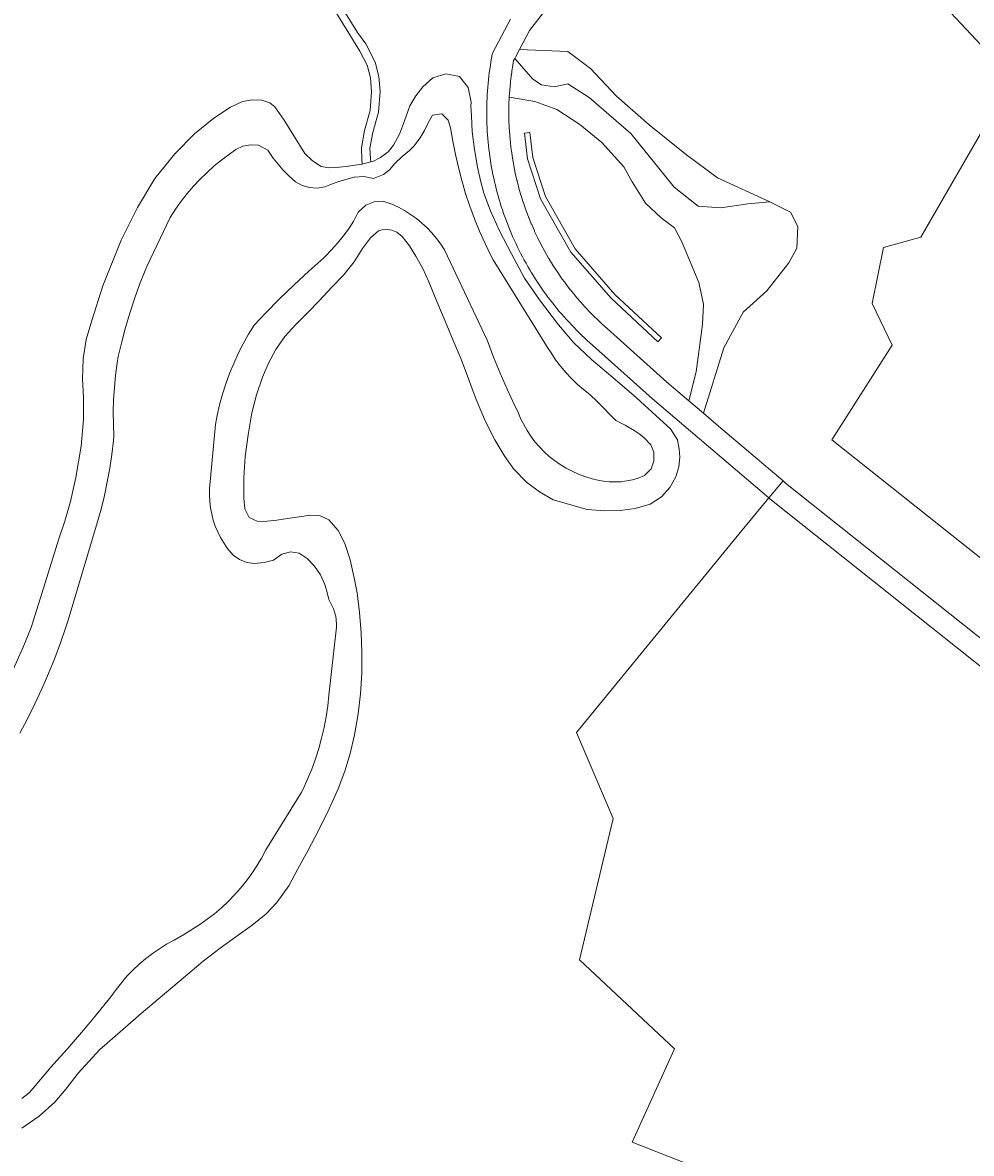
# Model space of a CAD drawing. Header units: metres. Extents: x 152737 to 157444, y 374779 to 378487.
# Tile 43 of 95: x 154025 to 154199, y 377407 to 377615. Entities that reach past the tile are written whole.
import ezdxf
from ezdxf.enums import TextEntityAlignment as Align

# ---------------------------------------------------------------- set-up
doc = ezdxf.new("R2010")
doc.units = ezdxf.units.M
for name, color, linetype, lineweight in [('B-XX-GR-BEPLANTING_CULTUUR_BOSPLANTSOEN-GV', 90, 'Continuous', 18), ('B-XX-OG-TERREIN_CULTUURSCHEIDING-GV', 7, 'Continuous', 18), ('B-XX-OG-TERREIN_ONBEGROEID-GV', 7, 'Continuous', 18), ('B-XX-OG-TOPOGRAFIE-T18', 10, 'Continuous', 18), ('B-XX-OG-WATER-GV', 130, 'Continuous', 18), ('B-XX-OG-WATER_SLOOT-GV', 120, 'Continuous', 18), ('B-XX-OG-WEG-GV', 7, 'Continuous', 18)]:
    doc.layers.add(name, color=color, linetype=linetype, lineweight=lineweight)
doc.layers.add('B-XX-OG-TOPOGRAFIE-S @ 0.001', color=7, linetype='Continuous')
doc.styles.add('NLCS-ISO-M-T18', font='NLCS-ISO.ttf', dxfattribs={"height": 1.8})

# ---------------------------------------------------------------- blocks, each defined once
blk = doc.blocks.new('SAL-ONBEKEND SYMBOOL-SO')
at = {"color": 0, "linetype": 'ByBlock', "lineweight": -2, "const_width": 0.275, "flags": 128}
for points in [[(-0.875, 0.875), (0, 0)], [(-0.875, -0.875), (0, 0)], [(0, 0), (0.875, 0.875)], [(0, 0), (0.875, -0.875)]]:
    blk.add_lwpolyline(points, dxfattribs=at)
at = {"layer": 'Defpoints', "color": 0, "linetype": 'ByBlock', "lineweight": -2}
blk.add_point((0, 0), dxfattribs=at)

msp = doc.modelspace()

# ---------------------------------------------------------------- linework, layer by layer
at = {"layer": 'B-XX-GR-BEPLANTING_CULTUUR_BOSPLANTSOEN-GV'}
for points in [[(154114.103, 377598.568), (154114.104, 377598.526), (154114.121, 377597.158), (154114.176, 377595.75), (154114.263, 377594.419), (154114.268, 377594.343), (154114.278, 377594.233), (154114.396, 377592.975), (154114.399, 377592.939), (154114.404, 377592.899), (154114.555, 377591.633), (154114.566, 377591.539), (154114.578, 377591.461), (154114.768, 377590.171), (154114.772, 377590.145), (154114.775, 377590.13), (154115.014, 377588.756), (154115.294, 377587.374), (154115.6, 377586.045), (154115.61, 377586), (154115.629, 377585.928), (154115.952, 377584.677), (154115.963, 377584.636), (154115.974, 377584.596), (154116.337, 377583.336), (154116.353, 377583.281), (154116.364, 377583.245), (154116.768, 377581.968), (154116.778, 377581.937), (154116.787, 377581.91), (154117.052, 377581.132), (154117.239, 377580.605), (154117.242, 377580.596), (154117.717, 377579.336), (154117.72, 377579.328), (154117.736, 377579.285), (154117.77, 377579.203), (154118.244, 377578.039), (154118.268, 377577.98), (154118.31, 377577.885), (154118.815, 377576.735), (154118.835, 377576.689), (154118.856, 377576.644), (154119.401, 377575.489), (154119.436, 377575.414), (154119.467, 377575.352), (154120.049, 377574.198), (154120.071, 377574.155), (154120.084, 377574.131), (154120.737, 377572.917), (154120.739, 377572.914), (154120.743, 377572.907), (154121.424, 377571.72), (154121.441, 377571.691), (154121.472, 377571.64), (154122.144, 377570.538), (154122.175, 377570.487), (154122.226, 377570.408), (154122.876, 377569.403), (154122.94, 377569.304), (154122.998, 377569.22), (154123.682, 377568.223), (154123.738, 377568.141), (154123.774, 377568.091), (154124.517, 377567.068), (154124.566, 377567), (154124.592, 377566.967), (154125.415, 377565.893), (154125.424, 377565.882), (154125.444, 377565.857), (154126.294, 377564.809), (154126.312, 377564.787), (154126.343, 377564.751), (154127.181, 377563.772), (154127.229, 377563.716), (154127.284, 377563.655), (154128.141, 377562.707), (154128.174, 377562.67), (154128.209, 377562.633), (154129.136, 377561.661), (154129.147, 377561.65), (154129.154, 377561.643), (154130.097, 377560.705), (154130.107, 377560.695), (154130.146, 377560.656), (154130.164, 377560.639), (154130.173, 377560.631), (154131.137, 377559.722), (154131.172, 377559.689), (154131.249, 377559.621), (154132.224, 377558.75), (154143.231, 377548.885), (154147.289, 377545.428), (154148.597, 377550.764), (154149.784, 377559.464), (154149.982, 377563.221), (154149.124, 377567.241), (154145.983, 377574.738), (154144.603, 377577.3), (154142.171, 377579.139), (154139.278, 377581.832), (154136.846, 377585.774), (154135.269, 377588.532), (154131.259, 377592.999), (154127.183, 377596.349), (154122.976, 377599.108), (154118.901, 377600.553), (154114.182, 377601.386), (154114.179, 377601.314), (154114.125, 377600.013), (154114.124, 377599.977), (154114.123, 377599.939), (154114.104, 377598.639)], [(154117.52, 377590.009), (154116.973, 377594.754), (154117.967, 377594.868), (154118.502, 377590.225), (154120.878, 377583.049), (154126.341, 377573.404), (154133.65, 377565.011), (154142.238, 377557.028), (154141.558, 377556.296), (154132.93, 377564.315), (154125.521, 377572.824), (154119.96, 377582.641)]]:
    msp.add_lwpolyline(points, close=True, dxfattribs=at)
at = {"layer": 'B-XX-OG-TERREIN_CULTUURSCHEIDING-GV'}
for points in [[(154203.43, 377694.111), (154178.165, 377667.457), (154168.19, 377655.658), (154167.47, 377653.07), (154166.98, 377649.938), (154167.967, 377646.888), (154169.496, 377644.176), (154177.265, 377635.825), (154192.845, 377619.837), (154209.387, 377602.168)], [(154209.387, 377602.168), (154192.845, 377619.837), (154177.265, 377635.825), (154169.496, 377644.176), (154167.967, 377646.888), (154166.98, 377649.938), (154167.47, 377653.07), (154168.19, 377655.658), (154178.165, 377667.457), (154203.43, 377694.111)], [(154022.747, 377495.937), (154024.624, 377500.044), (154026.058, 377503.646), (154028.138, 377510.14), (154031.21, 377519.986), (154032.313, 377523.264), (154033.363, 377526.862), (154034.287, 377531.323), (154035.318, 377537.067), (154035.725, 377541.958), (154035.737, 377546.036), (154035.574, 377549.472), (154035.655, 377553.167), (154036.231, 377556.702), (154037.247, 377560.222), (154039.298, 377566.59), (154042.688, 377575.043), (154045.653, 377581.032), (154048.873, 377586.362), (154052.539, 377590.923), (154056.164, 377594.608), (154059.715, 377597.47), (154062.846, 377599.544), (154065.008, 377600.54), (154066.804, 377600.845), (154068.584, 377600.808), (154070.038, 377600.312), (154070.967, 377599.577), (154072.69, 377597.14), (154074.783, 377593.759), (154076.518, 377590.976), (154077.919, 377589.628), (154079.496, 377588.592), (154080.912, 377588.36), (154082.888, 377588.485), (154084.132, 377588.607), (154086.999, 377589.019), (154087.101, 377589.043), (154087.038, 377589.918), (154086.935, 377592.057), (154087.527, 377595.213), (154088.539, 377598.898), (154088.822, 377602.387), (154088.602, 377604.924), (154088.009, 377607.244), (154086.659, 377609.862), (154084.592, 377613.165), (154080.479, 377619.867)], [(154082.902, 377618.628), (154086.226, 377613.277), (154087.722, 377611.208), (154089.468, 377607.795), (154090.135, 377605.185), (154090.377, 377602.392), (154090.072, 377598.628), (154089.039, 377594.864), (154088.492, 377591.95), (154088.582, 377590.083), (154088.692, 377589.424), (154089.037, 377589.506), (154090.449, 377590.263), (154091.877, 377591.32), (154092.832, 377592.493), (154093.943, 377594.567), (154094.9, 377596.994), (154095.88, 377599.758), (154096.936, 377601.602), (154098.256, 377603.267), (154100.105, 377604.913), (154102.516, 377605.669), (154104.993, 377605.174), (154106.592, 377603.128), (154107.152, 377600.468), (154107.094, 377599.785), (154107.227, 377597.943), (154107.376, 377595.06), (154107.801, 377591.702), (154108.354, 377588.485), (154108.858, 377586.004), (154109.493, 377583.663), (154110.725, 377580.403), (154112.379, 377576.725), (154114.571, 377572.481), (154116.969, 377567.999), (154119.774, 377564.005), (154123.225, 377559.428), (154126.096, 377556.085), (154129.33, 377553.01), (154133.238, 377549.73), (154137.63, 377545.944), (154141.231, 377542.686), (154143.912, 377540.278), (154145.167, 377538.209), (154145.505, 377536.513), (154145.641, 377535.061), (154145.417, 377533.246), (154144.889, 377531.429), (154143.741, 377529.435), (154142.243, 377527.715), (154140.138, 377526.384), (154137.409, 377525.573), (154134.639, 377525.208), (154131.812, 377525.171), (154128.506, 377525.38), (154122.261, 377527.175), (154119.761, 377528.682), (154117.348, 377530.409), (154115.048, 377532.838), (154113.349, 377535.148), (154111.516, 377538.256), (154109.784, 377541.607), (154108.066, 377545.685), (154106.669, 377549.449), (154105.308, 377553.075), (154103.829, 377556.555), (154102.383, 377560.127), (154100.832, 377563.736), (154099.383, 377567.351), (154098.24, 377569.782), (154096.961, 377572.062), (154095.781, 377573.963), (154094.425, 377575.675), (154093.455, 377576.472), (154092.537, 377576.886), (154091.312, 377577.056), (154090.779, 377576.921), (154090.059, 377576.739), (154088.625, 377575.422), (154087.146, 377573.459), (154085.598, 377571.053), (154083.615, 377568.547), (154081.51, 377566.365), (154079.149, 377563.87), (154077.065, 377561.697), (154074.88, 377559.513), (154072.822, 377557.252), (154071.154, 377554.852), (154069.882, 377552.463), (154068.713, 377549.811), (154067.583, 377546.529), (154066.734, 377543.192), (154066.041, 377539.133), (154065.508, 377535.179), (154065.289, 377531.209), (154065.27, 377527.515), (154065.441, 377525.517), (154066.274, 377523.901), (154067.843, 377523.198), (154069.57, 377523.245), (154071.383, 377523.458), (154073.319, 377523.74), (154075.439, 377524.047), (154077.532, 377524.36), (154079.192, 377524.278), (154080.957, 377523.469), (154082.641, 377521.515), (154083.869, 377519.121), (154084.866, 377516.108), (154085.684, 377512.534), (154086.126, 377510.043), (154086.605, 377506.43), (154086.901, 377502.703), (154087.037, 377499.114), (154087.016, 377495.331), (154086.772, 377491.474), (154086.368, 377487.75), (154085.634, 377483.886), (154084.847, 377480.464), (154083.865, 377477.201), (154082.678, 377473.962), (154081.005, 377470.276), (154079.025, 377466.25), (154077.043, 377462.532), (154075.245, 377459.18), (154073.552, 377456.056), (154071.329, 377453.011), (154069.362, 377450.937), (154066.824, 377448.815), (154063.811, 377446.687), (154060.924, 377444.601), (154057.783, 377442.223), (154054.154, 377439.118), (154046.359, 377432.549), (154040.602, 377427.541), (154038.686, 377425.874), (154034.773, 377421.55), (154032.444, 377418.601), (154030.419, 377416.227), (154027.543, 377413.621), (154024.337, 377411.431)], [(154122.473, 377619.54), (154117.92, 377613.655)], [(154198.952, 377384.485), (154136.804, 377408.846), (154144.598, 377426.036), (154127.129, 377442.42), (154133.309, 377468.474), (154126.592, 377484.322), (154156.487, 377520.883), (154162.019, 377527.523), (154140.546, 377545.812), (154129.548, 377555.67), (154129.042, 377556.115), (154128.541, 377556.566), (154128.046, 377557.023), (154127.556, 377557.486), (154127.072, 377557.955), (154126.593, 377558.429), (154126.12, 377558.909), (154125.653, 377559.394), (154125.192, 377559.885), (154124.736, 377560.382), (154124.286, 377560.884), (154123.843, 377561.391), (154123.405, 377561.904), (154122.974, 377562.421), (154122.548, 377562.944), (154122.129, 377563.472), (154121.716, 377564.004), (154121.31, 377564.542), (154120.91, 377565.084), (154120.516, 377565.631), (154120.129, 377566.183), (154119.749, 377566.739), (154119.375, 377567.299), (154119.008, 377567.864), (154118.647, 377568.434), (154118.293, 377569.007), (154117.947, 377569.585), (154117.607, 377570.167), (154117.274, 377570.753), (154116.948, 377571.343), (154116.629, 377571.936), (154116.317, 377572.533), (154116.012, 377573.134), (154115.714, 377573.739), (154115.424, 377574.347), (154115.14, 377574.959), (154114.864, 377575.573), (154114.596, 377576.191), (154114.334, 377576.812), (154114.081, 377577.437), (154113.834, 377578.064), (154113.595, 377578.694), (154113.364, 377579.327), (154113.14, 377579.962), (154112.923, 377580.6), (154112.714, 377581.241), (154112.513, 377581.884), (154112.32, 377582.53), (154112.134, 377583.177), (154111.955, 377583.827), (154111.785, 377584.479), (154111.622, 377585.133), (154111.468, 377585.789), (154111.32, 377586.447), (154111.181, 377587.106), (154111.049, 377587.767), (154110.926, 377588.429), (154110.81, 377589.093), (154110.702, 377589.758), (154110.602, 377590.425), (154110.51, 377591.092), (154110.426, 377591.761), (154110.35, 377592.431), (154110.282, 377593.101), (154110.222, 377593.772), (154110.169, 377594.444), (154110.125, 377595.116), (154110.089, 377595.789), (154110.06, 377596.463), (154110.04, 377597.136), (154110.028, 377597.81), (154110.023, 377598.484), (154110.027, 377599.158), (154110.039, 377599.831), (154110.058, 377600.505), (154110.086, 377601.178), (154110.122, 377601.851), (154110.165, 377602.524), (154110.217, 377603.196), (154110.277, 377603.867), (154110.344, 377604.537), (154110.42, 377605.207), (154110.503, 377605.876), (154110.595, 377606.543), (154110.694, 377607.21), (154110.801, 377607.875), (154110.916, 377608.539), (154111.039, 377609.202), (154111.089, 377609.458), (154114.392, 377615.712)], [(154117.92, 377613.655), (154116.07, 377610.153), (154124.943, 377609.756), (154129.122, 377606.645), (154133.956, 377601.568), (154139.937, 377596.247), (154146.819, 377590.761), (154152.554, 377586.503), (154162.217, 377582.063), (154166.009, 377580.16), (154167.329, 377577.523), (154167.197, 377573.569), (154165.68, 377570.866), (154161.656, 377565.659), (154157.303, 377561.771), (154153.741, 377555.18), (154149.952, 377543.16), (154152.744, 377540.782), (154164.631, 377530.658), (154165.1, 377530.259), (154228.052, 377480.216)], [(154202.629, 377597.356), (154189.992, 377575.589), (154183.161, 377573.668), (154181.045, 377563.349), (154184.749, 377555.676), (154173.636, 377538.214), (154277.618, 377455.663)], [(154277.618, 377455.663), (154173.636, 377538.214), (154184.749, 377555.676), (154181.045, 377563.349), (154183.161, 377573.668), (154189.992, 377575.589), (154202.629, 377597.356)]]:
    msp.add_lwpolyline(points, dxfattribs=at)
for points in [[(154115.31, 377608.713), (154115.187, 377608.48), (154118.552, 377604.71), (154120.147, 377603.647), (154122.541, 377603.248), (154125, 377603.846), (154128.923, 377601.321), (154136.568, 377594.694), (154144.566, 377584.771), (154148.996, 377581.27), (154153.16, 377581.006), (154158.118, 377581.733), (154162.217, 377582.063), (154152.554, 377586.503), (154146.819, 377590.761), (154139.937, 377596.247), (154133.956, 377601.568), (154129.122, 377606.645), (154124.943, 377609.756), (154116.07, 377610.153)], [(154204.786, 377383.784), (154237.48, 377416.494), (154262.971, 377441.244), (154266.37, 377444.544), (154162.507, 377527.108), (154162.019, 377527.523), (154156.487, 377520.883), (154126.592, 377484.322), (154133.309, 377468.474), (154127.129, 377442.42), (154144.598, 377426.036), (154136.804, 377408.846), (154198.952, 377384.485)]]:
    msp.add_lwpolyline(points, close=True, dxfattribs=at)
at = {"layer": 'B-XX-OG-TERREIN_ONBEGROEID-GV'}
msp.add_lwpolyline([(154114.186, 377601.453), (154114.182, 377601.386), (154118.901, 377600.553), (154122.976, 377599.108), (154127.183, 377596.349), (154131.259, 377592.999), (154135.269, 377588.532), (154136.846, 377585.774), (154139.278, 377581.832), (154142.171, 377579.139), (154144.603, 377577.3), (154145.983, 377574.738), (154149.124, 377567.241), (154149.982, 377563.221), (154149.784, 377559.464), (154148.597, 377550.764), (154147.289, 377545.428), (154149.952, 377543.16), (154153.741, 377555.18), (154157.303, 377561.771), (154161.656, 377565.659), (154165.68, 377570.866), (154167.197, 377573.569), (154167.329, 377577.523), (154166.009, 377580.16), (154162.217, 377582.063), (154158.118, 377581.733), (154153.16, 377581.006), (154148.996, 377581.27), (154144.566, 377584.771), (154136.568, 377594.694), (154128.923, 377601.321), (154125, 377603.846), (154122.541, 377603.248), (154120.147, 377603.647), (154118.552, 377604.71), (154115.187, 377608.48), (154114.982, 377608.093), (154114.764, 377606.822), (154114.753, 377606.761), (154114.737, 377606.65), (154114.57, 377605.502), (154114.558, 377605.423), (154114.513, 377605.061), (154114.483, 377604.823), (154114.474, 377604.752), (154114.416, 377604.24), (154114.398, 377604.081), (154114.385, 377603.942), (154114.276, 377602.77), (154114.273, 377602.735), (154114.269, 377602.68), (154114.267, 377602.65), (154114.188, 377601.487)], close=True, dxfattribs=at)
at = {"layer": 'B-XX-OG-WATER-GV'}
msp.add_lwpolyline([(154024.344, 377416.873), (154025.689, 377417.942), (154026.813, 377419.242), (154029.438, 377422.349), (154029.659, 377422.591), (154032.718, 377426.005), (154035.717, 377429.472), (154037.897, 377432.071), (154040.789, 377435.627), (154041.746, 377436.996), (154042.713, 377438.234), (154043.742, 377439.421), (154044.829, 377440.555), (154045.973, 377441.632), (154047.17, 377442.649), (154048.418, 377443.604), (154049.712, 377444.494), (154051.05, 377445.317), (154052.418, 377446.054), (154054.33, 377447.161), (154056.201, 377448.337), (154057.141, 377448.939), (154058.525, 377449.905), (154059.862, 377450.935), (154061.149, 377452.027), (154062.383, 377453.18), (154063.56, 377454.389), (154064.679, 377455.653), (154065.737, 377456.968), (154066.732, 377458.332), (154067.66, 377459.742), (154068.521, 377461.194), (154069.312, 377462.685), (154075.855, 377473.177), (154076.205, 377473.893), (154077.034, 377475.717), (154077.789, 377477.573), (154078.47, 377479.457), (154079.075, 377481.367), (154079.603, 377483.3), (154080.054, 377485.252), (154080.427, 377487.221), (154080.72, 377489.203), (154080.934, 377491.195), (154082.318, 377503.704), (154082.361, 377504.32), (154082.232, 377505.737), (154081.791, 377507.089), (154080.914, 377508.852), (154080.557, 377510.372), (154080.189, 377511.583), (154079.379, 377513.346), (154078.291, 377514.952), (154076.954, 377516.358), (154075.488, 377517.356), (154073.864, 377517.632), (154072.274, 377517.199), (154070.748, 377516.065), (154068.989, 377515.647), (154067.24, 377515.459), (154065.827, 377515.663), (154064.494, 377516.175), (154063.308, 377516.97), (154062.221, 377518.294), (154061.566, 377519.25), (154060.977, 377520.249), (154060.459, 377521.285), (154060.014, 377522.356), (154059.644, 377523.454), (154059.35, 377524.575), (154059.134, 377525.714), (154058.998, 377526.865), (154058.941, 377528.022), (154058.964, 377529.181), (154060.022, 377541.049), (154060.353, 377542.746), (154060.81, 377544.703), (154061.344, 377546.639), (154061.956, 377548.553), (154062.642, 377550.44), (154063.404, 377552.299), (154064.239, 377554.126), (154065.146, 377555.919), (154066.123, 377557.674), (154067.17, 377559.388), (154069.255, 377561.583), (154071.864, 377564.223), (154074.528, 377566.806), (154077.248, 377569.331), (154080.022, 377571.796), (154080.275, 377572.039), (154081.435, 377573.218), (154082.536, 377574.452), (154083.576, 377575.737), (154084.553, 377577.072), (154085.465, 377578.452), (154086.313, 377580.168), (154087.73, 377581.455), (154089.262, 377582.083), (154090.877, 377582.195), (154092.573, 377581.646), (154093.754, 377581.088), (154094.899, 377580.46), (154096.003, 377579.763), (154097.063, 377578.999), (154098.074, 377578.172), (154099.032, 377577.285), (154099.934, 377576.341), (154100.777, 377575.343), (154101.557, 377574.296), (154102.253, 377573.232), (154110.152, 377556.495), (154111.296, 377553.483), (154112.514, 377550.5), (154113.806, 377547.549), (154115.171, 377544.631), (154115.8, 377543.347), (154116.282, 377542.181), (154116.837, 377541.049), (154117.462, 377539.953), (154118.156, 377538.9), (154118.915, 377537.893), (154119.737, 377536.935), (154120.617, 377536.032), (154121.553, 377535.187), (154122.541, 377534.402), (154123.576, 377533.682), (154124.655, 377533.028), (154125.773, 377532.445), (154126.926, 377531.933), (154128.109, 377531.495), (154129.436, 377531.056), (154130.479, 377530.792), (154131.54, 377530.607), (154132.611, 377530.5), (154133.686, 377530.474), (154134.761, 377530.528), (154135.829, 377530.661), (154136.884, 377530.873), (154137.921, 377531.163), (154139.121, 377531.692), (154140.303, 377532.91), (154140.848, 377534.292), (154140.815, 377535.989), (154140.237, 377537.32), (154138.967, 377538.655), (154138.119, 377539.345), (154137.224, 377539.971), (154135.523, 377540.919), (154133.811, 377541.818), (154130.37, 377545.319), (154129.056, 377546.568), (154127.864, 377547.492), (154126.723, 377548.479), (154125.635, 377549.525), (154124.605, 377550.627), (154123.634, 377551.782), (154122.726, 377552.987), (154121.883, 377554.239), (154121.373, 377555.072), (154111.185, 377571.42), (154110.794, 377572.184), (154109.715, 377574.412), (154108.708, 377576.673), (154107.775, 377578.966), (154106.917, 377581.288), (154106.134, 377583.636), (154105.427, 377586.008), (154104.797, 377588.402), (154104.245, 377590.815), (154103.771, 377593.245), (154103.376, 377595.688), (154102.917, 377597.13), (154101.779, 377598.32), (154100.036, 377598.031), (154099.195, 377596.538), (154098.557, 377595.243), (154097.849, 377593.985), (154097.299, 377593.218), (154096.589, 377592.358), (154095.82, 377591.55), (154094.477, 377590.418), (154093.12, 377589.153), (154092.14, 377587.964), (154090.992, 377587.105), (154089.147, 377586.389), (154087.37, 377586.743), (154085.627, 377586.638), (154084.048, 377586.22), (154082.576, 377585.745), (154081.13, 377585.195), (154080.204, 377584.848), (154078.805, 377584.613), (154077.39, 377584.696), (154076.029, 377585.093), (154074.79, 377585.785), (154073.561, 377586.866), (154072.55, 377587.908), (154071.598, 377589.004), (154070.707, 377590.151), (154069.702, 377591.574), (154067.956, 377592.527), (154066.517, 377592.576), (154065.103, 377592.308), (154063.783, 377591.735), (154062.622, 377590.885), (154061.217, 377589.84), (154059.827, 377588.708), (154058.49, 377587.515), (154057.207, 377586.264), (154055.982, 377584.957), (154054.815, 377583.596), (154053.711, 377582.185), (154052.671, 377580.726), (154051.697, 377579.222), (154047.397, 377570.153), (154047.087, 377569.405), (154046.073, 377566.831), (154045.135, 377564.228), (154044.272, 377561.6), (154043.486, 377558.947), (154042.777, 377556.273), (154042.145, 377553.58), (154041.947, 377552.367), (154041.645, 377550.128), (154041.422, 377547.88), (154041.278, 377545.625), (154041.215, 377543.367), (154041.231, 377541.108), (154041.328, 377538.851), (154041.256, 377538.121), (154040.955, 377535.561), (154040.574, 377533.012), (154040.114, 377530.476), (154039.576, 377527.956), (154038.96, 377525.453), (154038.267, 377522.97), (154032.895, 377505.045), (154032.475, 377503.742), (154031.483, 377500.856), (154030.417, 377497.997), (154029.275, 377495.166), (154028.06, 377492.367), (154026.772, 377489.6), (154025.412, 377486.868), (154023.98, 377484.173)], dxfattribs=at)
msp.add_lwpolyline([(154117.967, 377594.868), (154116.973, 377594.754), (154117.52, 377590.009), (154119.96, 377582.641), (154125.521, 377572.824), (154132.93, 377564.315), (154141.558, 377556.296), (154142.238, 377557.028), (154133.65, 377565.011), (154126.341, 377573.404), (154120.878, 377583.049), (154118.502, 377590.225)], close=True, dxfattribs=at)
at = {"layer": 'B-XX-OG-WATER_SLOOT-GV'}
for points in [[(154024.337, 377411.431), (154027.543, 377413.621), (154030.419, 377416.227), (154032.444, 377418.601), (154034.773, 377421.55), (154038.686, 377425.874), (154040.602, 377427.541), (154046.359, 377432.549), (154054.154, 377439.118), (154057.783, 377442.223), (154060.924, 377444.601), (154063.811, 377446.687), (154066.824, 377448.815), (154069.362, 377450.937), (154071.329, 377453.011), (154073.552, 377456.056), (154075.245, 377459.18), (154077.043, 377462.532), (154079.025, 377466.25), (154081.005, 377470.276), (154082.678, 377473.962), (154083.865, 377477.201), (154084.847, 377480.464), (154085.634, 377483.886), (154086.368, 377487.75), (154086.772, 377491.474), (154087.016, 377495.331), (154087.037, 377499.114), (154086.901, 377502.703), (154086.605, 377506.43), (154086.126, 377510.043), (154085.684, 377512.534), (154084.866, 377516.108), (154083.869, 377519.121), (154082.641, 377521.515), (154080.957, 377523.469), (154079.192, 377524.278), (154077.532, 377524.36), (154075.439, 377524.047), (154073.319, 377523.74), (154071.383, 377523.458), (154069.57, 377523.245), (154067.843, 377523.198), (154066.274, 377523.901), (154065.441, 377525.517), (154065.27, 377527.515), (154065.289, 377531.209), (154065.508, 377535.179), (154066.041, 377539.133), (154066.734, 377543.192), (154067.583, 377546.529), (154068.713, 377549.811), (154069.882, 377552.463), (154071.154, 377554.852), (154072.822, 377557.252), (154074.88, 377559.513), (154077.065, 377561.697), (154079.149, 377563.87), (154081.51, 377566.365), (154083.615, 377568.547), (154085.598, 377571.053), (154087.146, 377573.459), (154088.625, 377575.422), (154090.059, 377576.739), (154090.779, 377576.921), (154091.312, 377577.056), (154092.537, 377576.886), (154093.455, 377576.472), (154094.425, 377575.675), (154095.781, 377573.963), (154096.961, 377572.062), (154098.24, 377569.782), (154099.383, 377567.351), (154100.832, 377563.736), (154102.383, 377560.127), (154103.829, 377556.555), (154105.308, 377553.075), (154106.669, 377549.449), (154108.066, 377545.685), (154109.784, 377541.607), (154111.516, 377538.256), (154113.349, 377535.148), (154115.048, 377532.838), (154117.348, 377530.409), (154119.761, 377528.682), (154122.261, 377527.175), (154128.506, 377525.38), (154131.812, 377525.171), (154134.639, 377525.208), (154137.409, 377525.573), (154140.138, 377526.384), (154142.243, 377527.715), (154143.741, 377529.435), (154144.889, 377531.429), (154145.417, 377533.246), (154145.641, 377535.061), (154145.505, 377536.513), (154145.167, 377538.209), (154143.912, 377540.278), (154141.231, 377542.686), (154137.63, 377545.944), (154133.238, 377549.73), (154129.33, 377553.01), (154126.096, 377556.085), (154123.225, 377559.428), (154119.774, 377564.005), (154116.969, 377567.999), (154114.571, 377572.481), (154112.379, 377576.725), (154110.725, 377580.403), (154109.493, 377583.663), (154108.858, 377586.004), (154108.354, 377588.485), (154107.801, 377591.702), (154107.376, 377595.06), (154107.227, 377597.943), (154107.094, 377599.785), (154107.152, 377600.468), (154106.592, 377603.128), (154104.993, 377605.174), (154102.516, 377605.669), (154100.105, 377604.913), (154098.256, 377603.267), (154096.936, 377601.602), (154095.88, 377599.758), (154094.9, 377596.994), (154093.943, 377594.567), (154092.832, 377592.493), (154091.877, 377591.32), (154090.449, 377590.263), (154089.037, 377589.506), (154088.692, 377589.424), (154087.101, 377589.043), (154086.999, 377589.019), (154084.132, 377588.607), (154082.888, 377588.485), (154080.912, 377588.36), (154079.496, 377588.592), (154077.919, 377589.628), (154076.518, 377590.976), (154074.783, 377593.759), (154072.69, 377597.14), (154070.967, 377599.577), (154070.038, 377600.312), (154068.584, 377600.808), (154066.804, 377600.845), (154065.008, 377600.54), (154062.846, 377599.544), (154059.715, 377597.47), (154056.164, 377594.608), (154052.539, 377590.923), (154048.873, 377586.362), (154045.653, 377581.032), (154042.688, 377575.043), (154039.298, 377566.59), (154037.247, 377560.222), (154036.231, 377556.702), (154035.655, 377553.167), (154035.574, 377549.472), (154035.737, 377546.036), (154035.725, 377541.958), (154035.318, 377537.067), (154034.287, 377531.323), (154033.363, 377526.862), (154032.313, 377523.264), (154031.21, 377519.986), (154028.138, 377510.14), (154026.058, 377503.646), (154024.624, 377500.044), (154022.747, 377495.937)], [(154023.98, 377484.173), (154025.412, 377486.868), (154026.772, 377489.6), (154028.06, 377492.367), (154029.275, 377495.166), (154030.417, 377497.997), (154031.483, 377500.856), (154032.475, 377503.742), (154032.895, 377505.045), (154038.267, 377522.97), (154038.96, 377525.453), (154039.576, 377527.956), (154040.114, 377530.476), (154040.574, 377533.012), (154040.955, 377535.561), (154041.256, 377538.121), (154041.328, 377538.851), (154041.231, 377541.108), (154041.215, 377543.367), (154041.278, 377545.625), (154041.422, 377547.88), (154041.645, 377550.128), (154041.947, 377552.367), (154042.145, 377553.58), (154042.777, 377556.273), (154043.486, 377558.947), (154044.272, 377561.6), (154045.135, 377564.228), (154046.073, 377566.831), (154047.087, 377569.405), (154047.397, 377570.153), (154051.697, 377579.222), (154052.671, 377580.726), (154053.711, 377582.185), (154054.815, 377583.596), (154055.982, 377584.957), (154057.207, 377586.264), (154058.49, 377587.515), (154059.827, 377588.708), (154061.217, 377589.84), (154062.622, 377590.885), (154063.783, 377591.735), (154065.103, 377592.308), (154066.517, 377592.576), (154067.956, 377592.527), (154069.702, 377591.574), (154070.707, 377590.151), (154071.598, 377589.004), (154072.55, 377587.908), (154073.561, 377586.866), (154074.79, 377585.785), (154076.029, 377585.093), (154077.39, 377584.696), (154078.805, 377584.613), (154080.204, 377584.848), (154081.13, 377585.195), (154082.576, 377585.745), (154084.048, 377586.22), (154085.627, 377586.638), (154087.37, 377586.743), (154089.147, 377586.389), (154090.992, 377587.105), (154092.14, 377587.964), (154093.12, 377589.153), (154094.477, 377590.418), (154095.82, 377591.55), (154096.589, 377592.358), (154097.299, 377593.218), (154097.849, 377593.985), (154098.557, 377595.243), (154099.195, 377596.538), (154100.036, 377598.031), (154101.779, 377598.32), (154102.917, 377597.13), (154103.376, 377595.688), (154103.771, 377593.245), (154104.245, 377590.815), (154104.797, 377588.402), (154105.427, 377586.008), (154106.134, 377583.636), (154106.917, 377581.288), (154107.775, 377578.966), (154108.708, 377576.673), (154109.715, 377574.412), (154110.794, 377572.184), (154111.185, 377571.42), (154121.373, 377555.072), (154121.883, 377554.239), (154122.726, 377552.987), (154123.634, 377551.782), (154124.605, 377550.627), (154125.635, 377549.525), (154126.723, 377548.479), (154127.864, 377547.492), (154129.056, 377546.568), (154130.37, 377545.319), (154133.811, 377541.818), (154135.523, 377540.919), (154137.224, 377539.971), (154138.119, 377539.345), (154138.967, 377538.655), (154140.237, 377537.32), (154140.815, 377535.989), (154140.848, 377534.292), (154140.303, 377532.91), (154139.121, 377531.692), (154137.921, 377531.163), (154136.884, 377530.873), (154135.829, 377530.661), (154134.761, 377530.528), (154133.686, 377530.474), (154132.611, 377530.5), (154131.54, 377530.607), (154130.479, 377530.792), (154129.436, 377531.056), (154128.109, 377531.495), (154126.926, 377531.933), (154125.773, 377532.445), (154124.655, 377533.028), (154123.576, 377533.682), (154122.541, 377534.402), (154121.553, 377535.187), (154120.617, 377536.032), (154119.737, 377536.935), (154118.915, 377537.893), (154118.156, 377538.9), (154117.462, 377539.953), (154116.837, 377541.049), (154116.282, 377542.181), (154115.8, 377543.347), (154115.171, 377544.631), (154113.806, 377547.549), (154112.514, 377550.5), (154111.296, 377553.483), (154110.152, 377556.495), (154102.253, 377573.232), (154101.557, 377574.296), (154100.777, 377575.343), (154099.934, 377576.341), (154099.032, 377577.285), (154098.074, 377578.172), (154097.063, 377578.999), (154096.003, 377579.763), (154094.899, 377580.46), (154093.754, 377581.088), (154092.573, 377581.646), (154090.877, 377582.195), (154089.262, 377582.083), (154087.73, 377581.455), (154086.313, 377580.168), (154085.465, 377578.452), (154084.553, 377577.072), (154083.576, 377575.737), (154082.536, 377574.452), (154081.435, 377573.218), (154080.275, 377572.039), (154080.022, 377571.796), (154077.248, 377569.331), (154074.528, 377566.806), (154071.864, 377564.223), (154069.255, 377561.583), (154067.17, 377559.388), (154066.123, 377557.674), (154065.146, 377555.919), (154064.239, 377554.126), (154063.404, 377552.299), (154062.642, 377550.44), (154061.956, 377548.553), (154061.344, 377546.639), (154060.81, 377544.703), (154060.353, 377542.746), (154060.022, 377541.049), (154058.964, 377529.181), (154058.941, 377528.022), (154058.998, 377526.865), (154059.134, 377525.714), (154059.35, 377524.575), (154059.644, 377523.454), (154060.014, 377522.356), (154060.459, 377521.285), (154060.977, 377520.249), (154061.566, 377519.25), (154062.221, 377518.294), (154063.308, 377516.97), (154064.494, 377516.175), (154065.827, 377515.663), (154067.24, 377515.459), (154068.989, 377515.647), (154070.748, 377516.065), (154072.274, 377517.199), (154073.864, 377517.632), (154075.488, 377517.356), (154076.954, 377516.358), (154078.291, 377514.952), (154079.379, 377513.346), (154080.189, 377511.583), (154080.557, 377510.372), (154080.914, 377508.852), (154081.791, 377507.089), (154082.232, 377505.737), (154082.361, 377504.32), (154082.318, 377503.704), (154080.934, 377491.195), (154080.72, 377489.203), (154080.427, 377487.221), (154080.054, 377485.252), (154079.603, 377483.3), (154079.075, 377481.367), (154078.47, 377479.457), (154077.789, 377477.573), (154077.034, 377475.717), (154076.205, 377473.893), (154075.855, 377473.177), (154069.312, 377462.685), (154068.521, 377461.194), (154067.66, 377459.742), (154066.732, 377458.332), (154065.737, 377456.968), (154064.679, 377455.653), (154063.56, 377454.389), (154062.383, 377453.18), (154061.149, 377452.027), (154059.862, 377450.935), (154058.525, 377449.905), (154057.141, 377448.939), (154056.201, 377448.337), (154054.33, 377447.161), (154052.418, 377446.054), (154051.05, 377445.317), (154049.712, 377444.494), (154048.418, 377443.604), (154047.17, 377442.649), (154045.973, 377441.632), (154044.829, 377440.555), (154043.742, 377439.421), (154042.713, 377438.234), (154041.746, 377436.996), (154040.789, 377435.627), (154037.897, 377432.071), (154035.717, 377429.472), (154032.718, 377426.005), (154029.659, 377422.591), (154029.438, 377422.349), (154026.813, 377419.242), (154025.689, 377417.942), (154024.344, 377416.873)]]:
    msp.add_lwpolyline(points, dxfattribs=at)
at = {"layer": 'B-XX-OG-WEG-GV'}
for points in [[(154080.479, 377619.867), (154084.592, 377613.165), (154086.659, 377609.862), (154088.009, 377607.244), (154088.602, 377604.924), (154088.822, 377602.387), (154088.539, 377598.898), (154087.527, 377595.213), (154086.935, 377592.057), (154087.038, 377589.918), (154087.101, 377589.043), (154088.692, 377589.424), (154088.582, 377590.083), (154088.492, 377591.95), (154089.039, 377594.864), (154090.072, 377598.628), (154090.377, 377602.392), (154090.135, 377605.185), (154089.468, 377607.795), (154087.722, 377611.208), (154086.226, 377613.277), (154082.902, 377618.628)], [(154114.392, 377615.712), (154111.089, 377609.458), (154111.039, 377609.202), (154110.916, 377608.539), (154110.801, 377607.875), (154110.694, 377607.21), (154110.595, 377606.543), (154110.503, 377605.876), (154110.42, 377605.207), (154110.344, 377604.537), (154110.277, 377603.867), (154110.217, 377603.196), (154110.165, 377602.524), (154110.122, 377601.851), (154110.086, 377601.178), (154110.058, 377600.505), (154110.039, 377599.831), (154110.027, 377599.158), (154110.023, 377598.484), (154110.028, 377597.81), (154110.04, 377597.136), (154110.06, 377596.463), (154110.089, 377595.789), (154110.125, 377595.116), (154110.169, 377594.444), (154110.222, 377593.772), (154110.282, 377593.101), (154110.35, 377592.431), (154110.426, 377591.761), (154110.51, 377591.092), (154110.602, 377590.425), (154110.702, 377589.758), (154110.81, 377589.093), (154110.926, 377588.429), (154111.049, 377587.767), (154111.181, 377587.106), (154111.32, 377586.447), (154111.468, 377585.789), (154111.622, 377585.133), (154111.785, 377584.479), (154111.955, 377583.827), (154112.134, 377583.177), (154112.32, 377582.53), (154112.513, 377581.884), (154112.714, 377581.241), (154112.923, 377580.6), (154113.14, 377579.962), (154113.364, 377579.327), (154113.595, 377578.694), (154113.834, 377578.064), (154114.081, 377577.437), (154114.334, 377576.812), (154114.596, 377576.191), (154114.864, 377575.573), (154115.14, 377574.959), (154115.424, 377574.347), (154115.714, 377573.739), (154116.012, 377573.134), (154116.317, 377572.533), (154116.629, 377571.936), (154116.948, 377571.343), (154117.274, 377570.753), (154117.607, 377570.167), (154117.947, 377569.585), (154118.293, 377569.007), (154118.647, 377568.434), (154119.008, 377567.864), (154119.375, 377567.299), (154119.749, 377566.739), (154120.129, 377566.183), (154120.516, 377565.631), (154120.91, 377565.084), (154121.31, 377564.542), (154121.716, 377564.004), (154122.129, 377563.472), (154122.548, 377562.944), (154122.974, 377562.421), (154123.405, 377561.904), (154123.843, 377561.391), (154124.286, 377560.884), (154124.736, 377560.382), (154125.192, 377559.885), (154125.653, 377559.394), (154126.12, 377558.909), (154126.593, 377558.429), (154127.072, 377557.955), (154127.556, 377557.486), (154128.046, 377557.023), (154128.541, 377556.566), (154129.042, 377556.115), (154129.548, 377555.67), (154140.546, 377545.812), (154162.019, 377527.523), (154164.631, 377530.658), (154152.744, 377540.782), (154149.952, 377543.16), (154147.289, 377545.428), (154143.231, 377548.885), (154132.224, 377558.75), (154131.249, 377559.621), (154131.172, 377559.689), (154131.137, 377559.722), (154130.173, 377560.631), (154130.164, 377560.639), (154130.146, 377560.656), (154130.107, 377560.695), (154130.097, 377560.705), (154129.154, 377561.643), (154129.147, 377561.65), (154129.136, 377561.661), (154128.209, 377562.633), (154128.174, 377562.67), (154128.141, 377562.707), (154127.284, 377563.655), (154127.229, 377563.716), (154127.181, 377563.772), (154126.343, 377564.751), (154126.312, 377564.787), (154126.294, 377564.809), (154125.444, 377565.857), (154125.424, 377565.882), (154125.415, 377565.893), (154124.592, 377566.967), (154124.566, 377567), (154124.517, 377567.068), (154123.774, 377568.091), (154123.738, 377568.141), (154123.682, 377568.223), (154122.998, 377569.22), (154122.94, 377569.304), (154122.876, 377569.403), (154122.226, 377570.408), (154122.175, 377570.487), (154122.144, 377570.538), (154121.472, 377571.64), (154121.441, 377571.691), (154121.424, 377571.72), (154120.743, 377572.907), (154120.739, 377572.914), (154120.737, 377572.917), (154120.084, 377574.131), (154120.071, 377574.155), (154120.049, 377574.198), (154119.467, 377575.352), (154119.436, 377575.414), (154119.401, 377575.489), (154118.856, 377576.644), (154118.835, 377576.689), (154118.815, 377576.735), (154118.31, 377577.885), (154118.268, 377577.98), (154118.244, 377578.039), (154117.77, 377579.203), (154117.736, 377579.285), (154117.72, 377579.328), (154117.717, 377579.336), (154117.242, 377580.596), (154117.239, 377580.605), (154117.052, 377581.132), (154116.787, 377581.91), (154116.778, 377581.937), (154116.768, 377581.968), (154116.364, 377583.245), (154116.353, 377583.281), (154116.337, 377583.336), (154115.974, 377584.596), (154115.963, 377584.636), (154115.952, 377584.677), (154115.629, 377585.928), (154115.61, 377586), (154115.6, 377586.045), (154115.294, 377587.374), (154115.014, 377588.756), (154114.775, 377590.13), (154114.772, 377590.145), (154114.768, 377590.171), (154114.578, 377591.461), (154114.566, 377591.539), (154114.555, 377591.633), (154114.404, 377592.899), (154114.399, 377592.939), (154114.396, 377592.975), (154114.278, 377594.233), (154114.268, 377594.343), (154114.263, 377594.419), (154114.176, 377595.75), (154114.121, 377597.158), (154114.104, 377598.526), (154114.103, 377598.568), (154114.104, 377598.639), (154114.123, 377599.939), (154114.124, 377599.977), (154114.125, 377600.013), (154114.179, 377601.314), (154114.182, 377601.386), (154114.186, 377601.453), (154114.188, 377601.487), (154114.267, 377602.65), (154114.269, 377602.68), (154114.273, 377602.735), (154114.276, 377602.77), (154114.385, 377603.942), (154114.398, 377604.081), (154114.416, 377604.24), (154114.474, 377604.752), (154114.483, 377604.823), (154114.513, 377605.061), (154114.558, 377605.423), (154114.57, 377605.502), (154114.737, 377606.65), (154114.753, 377606.761), (154114.764, 377606.822), (154114.982, 377608.093), (154115.187, 377608.48), (154115.31, 377608.713), (154116.07, 377610.153), (154117.92, 377613.655), (154122.473, 377619.54)]]:
    msp.add_lwpolyline(points, dxfattribs=at)
msp.add_lwpolyline([(154266.37, 377444.544), (154268.053, 377446.178), (154269.321, 377447.409), (154228.052, 377480.216), (154165.1, 377530.259), (154164.631, 377530.658), (154162.019, 377527.523), (154162.507, 377527.108)], close=True, dxfattribs=at)

# ---------------------------------------------------------------- block references
at = {"layer": 'B-XX-OG-TOPOGRAFIE-S @ 0.001', "xscale": 0.001, "yscale": 0.001, "zscale": 0.001}
msp.add_blockref('SAL-ONBEKEND SYMBOOL-SO', (154099.428, 377408.164), dxfattribs=at)

# ---------------------------------------------------------------- texts
at = {"layer": 'B-XX-OG-TOPOGRAFIE-T18', "style": 'NLCS-ISO-M-T18'}
msp.add_text('Locht', height=0.0018, rotation=319.6, dxfattribs=at).set_placement((154145.149, 377542.929), align=Align.MIDDLE_CENTER)

doc.saveas('drawing.dxf')
